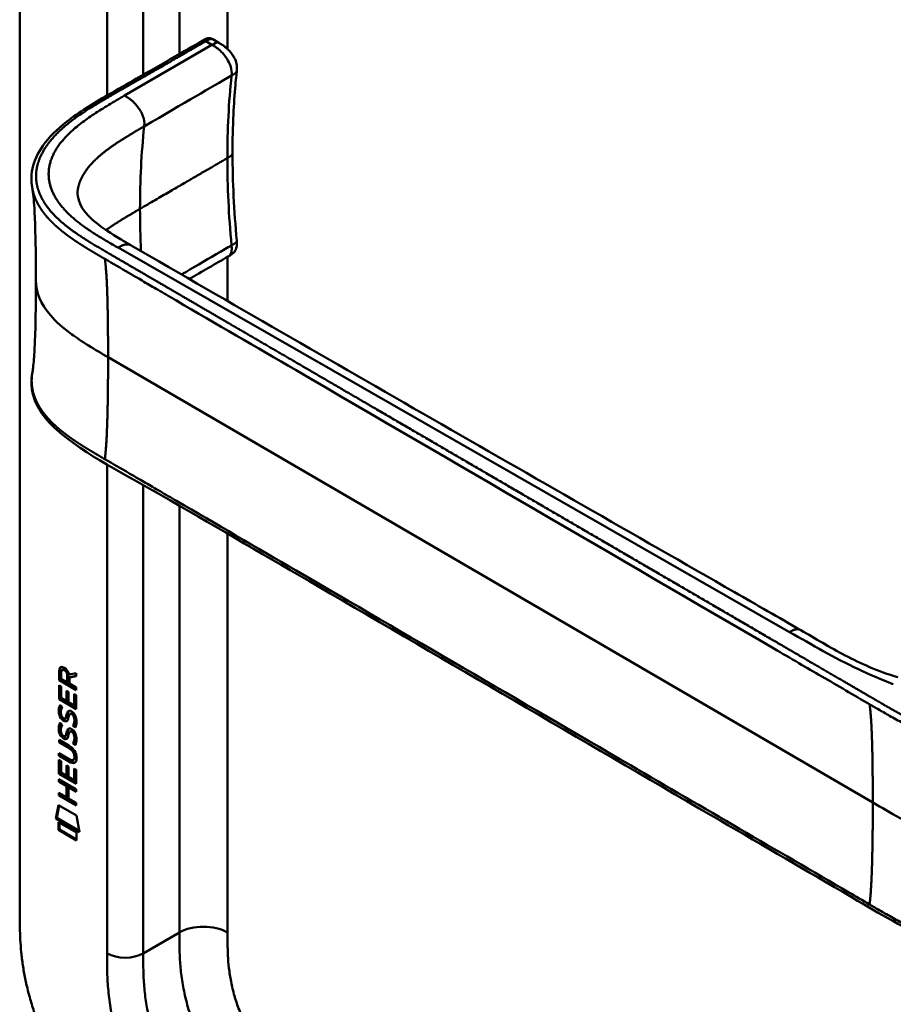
# Model space of a CAD drawing. Header units: millimetres. Extents: x 20 to 833, y 20 to 574.
# Tile 2 of 22: x 170 to 211, y 111 to 157. Entities that reach past the tile are written whole.
import ezdxf

# ---------------------------------------------------------------- set-up
doc = ezdxf.new("R2010")
doc.units = ezdxf.units.MM
doc.header["$LTSCALE"] = 2
doc.layers.add('Sichtbare Kanten(DIN)', color=7, linetype='Continuous', lineweight=50)
doc.layers.add('Sichtbare tangentiale Kanten(DIN)', color=7, linetype='Continuous', lineweight=50)

msp = doc.modelspace()

# ---------------------------------------------------------------- linework, layer by layer
at = {"layer": 'Sichtbare Kanten(DIN)'}
for p, q in [((170.244, 115.139), (170.244, 177.66)), ((179.31, 156.006), (179.592, 155.844)), ((179.592, 155.843), (179.592, 155.843)), ((180.436, 154.533), (180.436, 154.533)), ((180.235, 150.661), (180.235, 150.661)), ((180.02, 145.807), (180.02, 145.807)), ((177.032, 144.072), (177.032, 144.072)), ((172.135, 126.377), (172.092, 126.353)), ((172.092, 125.924), (172.092, 126.353)), ((172.134, 125.949), (172.135, 126.377)), ((172.191, 126.282), (172.191, 125.992)), ((172.278, 126.431), (172.236, 126.407)), ((172.563, 126.185), (172.901, 126.247)), ((172.901, 126.247), (172.901, 126.106)), ((172.134, 125.949), (172.092, 125.924)), ((172.9, 125.457), (172.092, 125.924)), ((172.9, 125.506), (172.134, 125.949)), ((172.191, 125.992), (172.479, 125.825)), ((172.479, 125.825), (172.479, 126.115)), ((172.521, 125.85), (172.479, 125.825)), ((172.521, 125.85), (172.521, 126.14)), ((172.901, 126.106), (172.578, 126.046)), ((172.62, 126.07), (172.578, 126.046)), ((172.578, 126.046), (172.578, 125.768)), ((172.578, 125.768), (172.9, 125.581)), ((172.901, 126.122), (172.62, 126.07)), ((172.091, 125.033), (172.092, 125.687)), ((172.092, 125.687), (172.19, 125.63)), ((172.134, 125.057), (172.134, 125.663)), ((172.19, 125.63), (172.19, 125.099)), ((172.443, 125.425), (172.542, 125.368)), ((172.443, 124.953), (172.443, 125.425)), ((172.485, 124.977), (172.486, 125.401)), ((172.542, 125.368), (172.541, 124.896)), ((172.801, 124.745), (172.802, 125.283)), ((172.802, 125.283), (172.9, 125.226)), ((172.9, 125.581), (172.9, 125.457)), ((172.134, 125.057), (172.091, 125.033)), ((172.9, 124.565), (172.091, 125.033)), ((172.9, 124.614), (172.134, 125.057)), ((172.19, 125.099), (172.443, 124.953)), ((172.485, 124.977), (172.443, 124.953)), ((172.541, 124.896), (172.801, 124.745)), ((172.844, 124.77), (172.844, 125.259)), ((172.9, 125.226), (172.9, 124.565)), ((172.14, 124.752), (172.236, 124.664)), ((172.654, 124.375), (172.612, 124.35)), ((172.685, 124.338), (172.682, 124.34)), ((172.728, 124.363), (172.685, 124.338)), ((172.728, 124.363), (172.724, 124.365)), ((172.844, 124.77), (172.801, 124.745)), ((172.139, 123.921), (172.235, 123.833)), ((172.195, 124.285), (172.197, 124.278)), ((172.42, 124.156), (172.377, 124.131)), ((172.422, 124.157), (172.38, 124.133)), ((172.389, 124.142), (172.392, 124.145)), ((172.431, 124.166), (172.434, 124.17)), ((172.195, 123.454), (172.197, 123.447)), ((172.653, 123.543), (172.611, 123.519)), ((172.685, 123.507), (172.681, 123.509)), ((172.727, 123.531), (172.685, 123.507)), ((172.727, 123.531), (172.724, 123.533)), ((172.782, 123.814), (172.74, 123.79)), ((172.09, 123.123), (172.555, 122.854)), ((172.09, 123), (172.09, 123.123)), ((172.132, 123.024), (172.09, 123)), ((172.562, 122.727), (172.09, 123)), ((172.132, 123.024), (172.132, 123.098)), ((172.604, 122.751), (172.132, 123.024)), ((172.419, 123.324), (172.377, 123.3)), ((172.422, 123.326), (172.379, 123.302)), ((172.388, 123.31), (172.391, 123.314)), ((172.431, 123.335), (172.434, 123.338)), ((172.781, 122.983), (172.739, 122.959)), ((172.089, 122.491), (172.562, 122.218)), ((172.089, 122.368), (172.089, 122.491)), ((172.132, 122.393), (172.089, 122.368)), ((172.555, 122.099), (172.089, 122.368)), ((172.089, 121.527), (172.089, 122.182)), ((172.089, 122.182), (172.188, 122.125)), ((172.131, 121.552), (172.132, 122.157)), ((172.132, 122.393), (172.132, 122.467)), ((172.597, 122.123), (172.132, 122.393)), ((172.188, 122.125), (172.187, 121.593)), ((172.799, 122.202), (172.756, 122.178)), ((172.811, 122.327), (172.811, 122.33)), ((172.853, 122.351), (172.853, 122.354)), ((172.187, 121.593), (172.44, 121.447)), ((172.44, 121.447), (172.441, 121.92)), ((172.441, 121.92), (172.539, 121.863)), ((172.483, 121.472), (172.483, 121.895)), ((172.539, 121.863), (172.539, 121.39)), ((172.799, 121.24), (172.799, 121.778)), ((172.799, 121.778), (172.898, 121.721)), ((172.841, 121.264), (172.842, 121.753)), ((172.898, 121.721), (172.897, 121.06)), ((172.088, 121.145), (172.088, 121.269)), ((172.088, 121.269), (172.897, 120.801)), ((172.131, 121.17), (172.088, 121.145)), ((172.44, 120.942), (172.088, 121.145)), ((172.131, 121.552), (172.089, 121.527)), ((172.897, 121.06), (172.089, 121.527)), ((172.897, 121.109), (172.131, 121.552)), ((172.131, 121.17), (172.131, 121.244)), ((172.482, 120.967), (172.131, 121.17)), ((172.483, 121.472), (172.44, 121.447)), ((172.539, 121.39), (172.799, 121.24)), ((172.841, 121.264), (172.799, 121.24)), ((172.439, 120.434), (172.44, 120.942)), ((172.482, 120.967), (172.44, 120.942)), ((172.482, 120.458), (172.482, 120.967)), ((172.541, 120.884), (172.54, 120.375)), ((172.583, 120.908), (172.541, 120.884)), ((172.897, 120.678), (172.541, 120.884)), ((172.897, 120.727), (172.583, 120.908)), ((172.897, 120.801), (172.897, 120.678)), ((172.088, 120.514), (172.088, 120.637)), ((172.088, 120.637), (172.439, 120.434)), ((172.13, 120.538), (172.088, 120.514)), ((172.896, 120.046), (172.088, 120.514)), ((172.13, 120.538), (172.13, 120.612)), ((172.896, 120.095), (172.13, 120.538)), ((172.482, 120.458), (172.439, 120.434)), ((172.54, 120.375), (172.896, 120.169)), ((171.937, 119.432), (172.067, 120.054)), ((171.98, 119.457), (172.101, 120.035)), ((172.067, 120.054), (172.918, 119.562)), ((172.896, 120.169), (172.896, 120.046)), ((171.98, 119.457), (171.937, 119.432)), ((173.045, 118.792), (171.937, 119.432)), ((173.036, 118.846), (171.98, 119.457)), ((172.067, 119.264), (172.915, 118.774)), ((172.067, 118.891), (172.067, 119.264)), ((172.918, 119.562), (173.045, 118.792)), ((172.11, 118.916), (172.067, 118.891)), ((172.915, 118.401), (172.067, 118.891)), ((172.11, 118.916), (172.11, 119.239)), ((172.915, 118.45), (172.11, 118.916)), ((172.915, 118.774), (172.915, 118.401))]:
    msp.add_line(p, q, dxfattribs=at)
for centre, major_axis, ratio, start_param, end_param in [((172.524, 125.837), (-0.285, 0.572), 0.301873, 5.854438, 6.827182), ((172.567, 125.861), (-0.285, 0.572), 0.301873, 5.854438, 6.301654), ((172.13, 126.038), (-0.033, -0.522), 0.855294, 1.909162, 2.739969), ((172.499, 123.895), (0.145, 0.462), 0.615043, 5.609575, 6.130963), ((172.541, 123.919), (0.145, 0.462), 0.615043, 5.609575, 6.130963), ((172.553, 125.094), (0.278, 0.917), 0.281235, 2.669751, 2.730711), ((172.406, 124.423), (0.059, 0.299), 0.72217, 2.211263, 2.671556), ((172.372, 124.159), (0.0248, 0.0325), 0.583914, 4.30859, 4.616668), ((172.415, 124.184), (0.0248, 0.0325), 0.583914, 4.30859, 4.616668), ((172.577, 124.33), (0.304, 0.982), 0.270347, 2.690551, 2.749692), ((172.408, 123.593), (0.062, 0.301), 0.723088, 2.219923, 2.677754), ((172.498, 123.064), (0.145, 0.462), 0.615351, 5.608827, 6.13052), ((172.541, 123.089), (0.145, 0.462), 0.615351, 5.608827, 6.13052), ((172.372, 123.328), (0.0248, 0.0325), 0.583914, 4.30859, 4.616668), ((172.414, 123.352), (0.0248, 0.0325), 0.583914, 4.30859, 4.616668), ((171.475, 121.951), (1.39, 0.562), 0.642557, 6.029314, 6.747778), ((171.476, 124.251), (1.354, -2.201), 0.216413, 5.902022, 6.620361), ((166.183, 132.632), (6.576, -10.453), 0.079405, 6.133619, 6.408552), ((171.518, 124.276), (1.354, -2.201), 0.216413, 5.902022, 6.233391), ((166.225, 132.656), (6.576, -10.453), 0.079405, 6.280171, 6.408552)]:
    msp.add_ellipse(centre, major_axis=major_axis, ratio=ratio, start_param=start_param, end_param=end_param, dxfattribs=at)
for points, knots in [([(175.728, 154.162), (176.32, 154.501), (176.911, 154.839), (177.945, 155.433), (178.386, 155.678), (178.871, 155.966), (178.914, 155.992), (178.997, 156.033), (179.038, 156.05), (179.096, 156.062), (179.11, 156.064), (179.137, 156.065), (179.149, 156.064), (179.173, 156.062), (179.184, 156.06), (179.214, 156.053), (179.233, 156.046), (179.262, 156.033), (179.272, 156.028), (179.29, 156.018), (179.298, 156.013), (179.306, 156.008)], [0, 0, 0, 0, 0.625, 0.625, 1.093751, 1.093751, 1.137709, 1.137709, 1.177508, 1.177508, 1.189463, 1.189463, 1.19958, 1.19958, 1.208245, 1.208245, 1.223058, 1.223058, 1.231758, 1.231758, 1.240094, 1.240094, 1.240094, 1.240094]), ([(179.592, 155.844), (179.659, 155.805), (179.733, 155.763), (179.904, 155.644), (180.001, 155.561), (180.136, 155.413), (180.181, 155.357), (180.257, 155.249), (180.289, 155.197), (180.368, 155.051), (180.407, 154.95), (180.444, 154.769), (180.448, 154.686), (180.441, 154.584), (180.438, 154.557), (180.436, 154.533)], [0, 0, 0, 0, 0.0728477, 0.0728477, 0.1735958, 0.1735958, 0.2277228, 0.2277228, 0.2733175, 0.2733175, 0.3525768, 0.3525768, 0.4180016, 0.4180016, 0.4421266, 0.4421266, 0.4421266, 0.4421266]), ([(180.436, 154.533), (180.434, 154.516), (180.432, 154.499), (180.425, 154.432), (180.42, 154.382), (180.4, 154.18), (180.385, 154.029), (180.332, 153.419), (180.301, 152.956), (180.25, 151.888), (180.235, 151.278), (180.235, 150.661)], [0, 0, 0, 0, 0.016447, 0.016447, 0.065767, 0.065767, 0.213729, 0.213729, 0.6577, 0.6577, 1.226062, 1.226062, 1.226062, 1.226062]), ([(170.839, 149.007), (170.839, 149.008), (170.839, 149.008), (170.839, 149.009), (170.839, 149.01), (170.839, 149.011), (170.839, 149.011), (170.838, 149.013), (170.838, 149.013), (170.838, 149.015), (170.838, 149.016), (170.837, 149.018), (170.837, 149.02), (170.836, 149.024), (170.836, 149.026), (170.835, 149.033), (170.834, 149.037), (170.832, 149.051), (170.83, 149.061), (170.824, 149.096), (170.821, 149.12), (170.808, 149.216), (170.802, 149.284), (170.789, 149.553), (170.806, 149.748), (170.923, 150.313), (171.094, 150.674), (171.616, 151.414), (172, 151.788), (173.014, 152.585), (173.688, 152.991), (174.823, 153.645), (175.276, 153.903), (175.728, 154.162)], [0, 0, 0, 0, 0.000811, 0.000811, 0.001164, 0.001164, 0.001725, 0.001725, 0.002287, 0.002287, 0.00301, 0.00301, 0.00411, 0.00411, 0.006037, 0.006037, 0.009935, 0.009935, 0.019181, 0.019181, 0.045528, 0.045528, 0.124539, 0.124539, 0.362119, 0.362119, 0.828618, 0.828618, 1.381321, 1.381321, 2.105986, 2.105986, 2.583323, 2.583323, 2.583323, 2.583323]), ([(171.004, 144.686), (171.004, 145.458), (170.998, 146.232), (170.967, 147.365), (170.953, 147.741), (170.92, 148.274), (170.907, 148.449), (170.875, 148.77), (170.855, 148.918), (170.839, 149.007)], [0, 0, 0, 0, 0.721462, 0.721462, 1.084282, 1.084282, 1.269036, 1.269036, 1.460353, 1.460353, 1.460353, 1.460353]), ([(172.968, 148.937), (172.968, 148.937), (172.968, 148.937), (172.968, 148.935), (172.967, 148.931), (172.966, 148.918), (172.965, 148.905), (172.961, 148.85), (172.96, 148.801), (172.971, 148.602), (173.011, 148.442), (173.211, 147.995), (173.457, 147.704), (174.136, 147.145), (174.546, 146.88), (175.143, 146.526), (175.309, 146.43), (175.476, 146.333)], [0.012074, 0.012074, 0.012074, 0.012074, 0.016639, 0.016639, 0.029748, 0.029748, 0.061163, 0.061163, 0.154085, 0.154085, 0.433461, 0.433461, 0.961128, 0.961128, 1.437945, 1.437945, 1.615568, 1.615568, 1.615568, 1.615568]), ([(180.436, 146.558), (180.442, 146.5), (180.447, 146.438), (180.442, 146.296), (180.425, 146.216), (180.376, 146.111), (180.358, 146.08), (180.319, 146.029), (180.3, 146.007), (180.261, 145.968), (180.241, 145.951), (180.203, 145.921), (180.184, 145.908), (180.15, 145.884), (180.133, 145.874), (180.09, 145.847), (180.062, 145.831), (180.032, 145.814), (180.026, 145.81), (180.02, 145.807)], [0.000002, 0.000002, 0.000002, 0.000002, 0.051039, 0.051039, 0.1177778, 0.1177778, 0.1468662, 0.1468662, 0.1694901, 0.1694901, 0.1892221, 0.1892221, 0.206227, 0.206227, 0.2207159, 0.2207159, 0.2459538, 0.2459538, 0.2531036, 0.2531036, 0.2531036, 0.2531036]), ([(175.476, 146.333), (184.868, 140.9), (194.328, 135.478), (204.835, 129.461), (205.874, 128.866), (206.914, 128.271)], [0, 0, 0, 0, 10.000141, 10.000141, 11.098049, 11.098049, 11.098049, 11.098049]), ([(170.84, 140.365), (170.85, 140.421), (170.862, 140.503), (170.887, 140.711), (170.9, 140.846), (170.933, 141.269), (170.949, 141.579), (170.996, 142.796), (171.004, 143.745), (171.004, 144.686)], [0, 0, 0, 0, 0.122295, 0.122295, 0.275228, 0.275228, 0.580876, 0.580876, 1.461016, 1.461016, 1.461016, 1.461016]), ([(212.733, 113.856), (211.342, 114.495), (210.132, 115.254), (206.83, 117.177), (204.776, 118.373), (196.564, 123.155), (190.405, 126.742), (181.936, 131.674), (179.626, 133.018), (175.584, 135.373), (173.672, 136.297), (171.888, 137.74), (171.584, 138.039), (171.172, 138.596), (171.033, 138.847), (170.863, 139.315), (170.816, 139.531), (170.794, 139.853), (170.794, 139.955), (170.806, 140.138), (170.815, 140.215), (170.831, 140.315), (170.832, 140.324), (170.835, 140.337), (170.835, 140.342), (170.837, 140.349), (170.837, 140.352), (170.838, 140.356), (170.838, 140.358), (170.839, 140.36), (170.839, 140.36), (170.839, 140.361), (170.839, 140.362), (170.839, 140.363), (170.839, 140.363), (170.839, 140.364), (170.839, 140.364), (170.839, 140.365)], [0, 0, 0, 0, 1.330879, 1.330879, 3.517902, 3.517902, 10.078968, 10.078968, 12.539368, 12.539368, 14.385097, 14.385097, 14.827131, 14.827131, 15.157869, 15.157869, 15.425993, 15.425993, 15.548214, 15.548214, 15.639932, 15.639932, 15.648432, 15.648432, 15.652584, 15.652584, 15.654666, 15.654666, 15.655832, 15.655832, 15.656235, 15.656235, 15.656577, 15.656577, 15.657146, 15.657146, 15.657775, 15.657775, 15.657775, 15.657775]), ([(206.914, 128.271), (207.61, 127.872), (208.271, 127.462), (209.361, 126.895), (209.74, 126.711), (210.555, 126.363), (210.996, 126.196), (211.472, 126.065)], [0, 0, 0, 0, 0.735929, 0.735929, 1.106843, 1.106843, 1.487767, 1.487767, 1.487767, 1.487767]), ([(172.811, 122.33), (172.811, 122.345), (172.81, 122.361), (172.806, 122.408), (172.799, 122.44), (172.778, 122.501), (172.765, 122.529), (172.731, 122.583), (172.711, 122.608), (172.65, 122.67), (172.605, 122.702), (172.562, 122.727)], [0, 0, 0, 0, 0.0140042, 0.0140042, 0.0408947, 0.0408947, 0.0643904, 0.0643904, 0.0888755, 0.0888755, 0.1341356, 0.1341356, 0.1341356, 0.1341356]), ([(172.853, 122.354), (172.853, 122.369), (172.853, 122.385), (172.848, 122.432), (172.842, 122.464), (172.821, 122.526), (172.808, 122.553), (172.774, 122.607), (172.754, 122.632), (172.692, 122.695), (172.647, 122.727), (172.604, 122.751)], [0, 0, 0, 0, 0.0140042, 0.0140042, 0.0408947, 0.0408947, 0.0643904, 0.0643904, 0.0888755, 0.0888755, 0.1341356, 0.1341356, 0.1341356, 0.1341356]), ([(170.244, 115.139), (170.244, 114.958), (170.244, 114.593), (170.253, 114.126), (170.275, 113.648), (170.304, 113.256), (170.36, 112.754), (170.42, 112.342), (170.519, 111.817), (170.617, 111.389), (170.764, 110.845), (170.902, 110.404), (171.099, 109.849), (171.277, 109.403), (171.524, 108.846), (171.74, 108.402), (172.032, 107.854), (172.282, 107.421), (172.614, 106.891), (172.894, 106.477), (173.26, 105.975), (173.563, 105.588), (173.955, 105.124), (174.277, 104.769), (174.687, 104.349), (175.021, 104.032), (175.442, 103.66), (175.782, 103.382), (176.207, 103.057), (176.548, 102.815), (176.971, 102.533), (177.392, 102.269), (177.726, 102.072), (177.891, 101.976)], [0.0232584, 0.0232584, 0.0232584, 0.0232584, 0.0639556, 0.1046527, 0.1250013, 0.1656984, 0.186047, 0.2267442, 0.2470927, 0.2877899, 0.3081384, 0.3488356, 0.3691842, 0.4098813, 0.4302299, 0.470927, 0.4912756, 0.5319728, 0.5523213, 0.5930185, 0.613367, 0.6540642, 0.6744128, 0.7151099, 0.7354585, 0.7761556, 0.7965042, 0.8372014, 0.8575499, 0.8982471, 0.9185956, 0.9592928, 0.9999899, 0.9999899, 0.9999899, 0.9999899])]:
    msp.add_open_spline(points, degree=3, knots=knots, dxfattribs=at)
for points in [[(179.309, 156.007), (179.309, 156.007), (179.31, 156.007), (179.31, 156.006)], [(180.235, 150.661), (180.235, 149.33), (180.308, 147.949), (180.436, 146.558)], [(180.02, 145.807), (179.414, 145.456), (178.81, 145.106), (178.206, 144.755)], [(172.092, 126.353), (172.096, 126.495), (172.162, 126.608), (172.335, 126.507)], [(172.135, 126.377), (172.137, 126.446), (172.153, 126.507), (172.189, 126.542)], [(172.479, 126.115), (172.479, 126.204), (172.454, 126.325), (172.337, 126.393)], [(172.521, 126.14), (172.521, 126.229), (172.497, 126.349), (172.379, 126.417)], [(172.105, 124.289), (172.079, 124.383), (172.071, 124.464), (172.083, 124.564)], [(172.083, 124.564), (172.088, 124.607), (172.1, 124.667), (172.12, 124.712)], [(172.147, 124.314), (172.122, 124.407), (172.113, 124.488), (172.125, 124.589)], [(172.12, 124.712), (172.125, 124.725), (172.14, 124.752), (172.14, 124.752)], [(172.125, 124.589), (172.13, 124.63), (172.141, 124.689), (172.16, 124.733)], [(172.192, 124.538), (172.174, 124.466), (172.172, 124.393), (172.188, 124.313)], [(172.236, 124.664), (172.236, 124.664), (172.202, 124.577), (172.192, 124.538)], [(172.443, 124.285), (172.467, 124.391), (172.496, 124.444), (172.535, 124.475)], [(172.485, 124.31), (172.507, 124.406), (172.533, 124.458), (172.567, 124.49)], [(172.535, 124.475), (172.562, 124.496), (172.599, 124.499), (172.649, 124.477)], [(172.605, 124.346), (172.585, 124.328), (172.568, 124.293), (172.553, 124.237)], [(172.682, 124.34), (172.648, 124.36), (172.626, 124.362), (172.605, 124.346)], [(172.649, 124.477), (172.731, 124.443), (172.811, 124.364), (172.865, 124.229)], [(172.724, 124.365), (172.693, 124.382), (172.673, 124.386), (172.654, 124.375)], [(172.082, 123.733), (172.087, 123.775), (172.099, 123.836), (172.119, 123.881)], [(172.263, 124.048), (172.2, 124.095), (172.135, 124.18), (172.105, 124.289)], [(172.119, 123.881), (172.125, 123.894), (172.139, 123.921), (172.139, 123.921)], [(172.125, 123.757), (172.13, 123.799), (172.141, 123.857), (172.16, 123.902)], [(172.305, 124.072), (172.242, 124.119), (172.177, 124.204), (172.147, 124.314)], [(172.255, 124.175), (172.297, 124.132), (172.35, 124.113), (172.38, 124.133)], [(172.307, 124.018), (172.278, 124.035), (172.272, 124.041), (172.263, 124.048)], [(172.349, 124.043), (172.321, 124.06), (172.315, 124.065), (172.305, 124.072)], [(172.484, 124.035), (172.452, 123.985), (172.397, 123.965), (172.307, 124.018)], [(172.468, 124.014), (172.437, 124.006), (172.398, 124.014), (172.349, 124.043)], [(172.392, 124.145), (172.411, 124.17), (172.427, 124.214), (172.443, 124.285)], [(172.42, 124.156), (172.421, 124.156), (172.421, 124.157), (172.422, 124.157)], [(172.434, 124.17), (172.454, 124.194), (172.47, 124.238), (172.485, 124.31)], [(172.539, 124.18), (172.523, 124.111), (172.506, 124.067), (172.484, 124.035)], [(172.553, 124.237), (172.55, 124.229), (172.539, 124.181), (172.539, 124.18)], [(172.74, 123.79), (172.74, 123.79), (172.783, 123.848), (172.8, 123.931)], [(172.782, 123.814), (172.782, 123.814), (172.826, 123.872), (172.842, 123.955)], [(172.8, 123.931), (172.82, 124.028), (172.819, 124.119), (172.789, 124.2)], [(172.842, 123.955), (172.862, 124.053), (172.862, 124.143), (172.832, 124.225)], [(172.907, 123.899), (172.899, 123.796), (172.854, 123.714), (172.844, 123.701)], [(172.865, 124.229), (172.897, 124.152), (172.912, 124.072), (172.912, 123.983)], [(172.912, 123.983), (172.912, 123.956), (172.91, 123.929), (172.907, 123.899)], [(172.104, 123.458), (172.079, 123.551), (172.07, 123.632), (172.082, 123.733)], [(172.262, 123.216), (172.199, 123.263), (172.134, 123.348), (172.104, 123.458)], [(172.147, 123.483), (172.121, 123.576), (172.113, 123.657), (172.125, 123.757)], [(172.305, 123.241), (172.242, 123.288), (172.177, 123.373), (172.147, 123.483)], [(172.191, 123.706), (172.173, 123.634), (172.171, 123.562), (172.188, 123.482)], [(172.235, 123.833), (172.235, 123.833), (172.201, 123.746), (172.191, 123.706)], [(172.391, 123.314), (172.411, 123.338), (172.427, 123.383), (172.442, 123.454)], [(172.434, 123.338), (172.453, 123.363), (172.469, 123.407), (172.485, 123.478)], [(172.442, 123.454), (172.466, 123.56), (172.495, 123.612), (172.535, 123.644)], [(172.485, 123.478), (172.506, 123.574), (172.532, 123.626), (172.566, 123.659)], [(172.535, 123.644), (172.561, 123.665), (172.598, 123.667), (172.649, 123.646)], [(172.605, 123.514), (172.585, 123.497), (172.568, 123.462), (172.552, 123.406)], [(172.681, 123.509), (172.647, 123.529), (172.626, 123.53), (172.605, 123.514)], [(172.649, 123.646), (172.73, 123.611), (172.81, 123.532), (172.865, 123.397)], [(172.724, 123.533), (172.693, 123.551), (172.673, 123.554), (172.653, 123.543)], [(172.844, 123.701), (172.838, 123.706), (172.74, 123.79), (172.74, 123.79)], [(172.866, 123.743), (172.836, 123.768), (172.782, 123.814), (172.782, 123.814)], [(172.255, 123.344), (172.296, 123.3), (172.35, 123.281), (172.379, 123.302)], [(172.306, 123.187), (172.278, 123.204), (172.272, 123.209), (172.262, 123.216)], [(172.349, 123.211), (172.32, 123.228), (172.314, 123.234), (172.305, 123.241)], [(172.484, 123.203), (172.451, 123.154), (172.396, 123.134), (172.306, 123.187)], [(172.467, 123.183), (172.437, 123.175), (172.398, 123.182), (172.349, 123.211)], [(172.419, 123.324), (172.42, 123.325), (172.421, 123.325), (172.422, 123.326)], [(172.538, 123.349), (172.523, 123.28), (172.505, 123.236), (172.484, 123.203)], [(172.552, 123.406), (172.55, 123.397), (172.539, 123.35), (172.538, 123.349)], [(172.739, 122.959), (172.739, 122.959), (172.783, 123.016), (172.799, 123.1)], [(172.843, 122.87), (172.838, 122.875), (172.739, 122.959), (172.739, 122.959)], [(172.781, 122.983), (172.781, 122.983), (172.825, 123.041), (172.842, 123.124)], [(172.866, 122.911), (172.836, 122.937), (172.781, 122.983), (172.781, 122.983)], [(172.799, 123.1), (172.819, 123.197), (172.819, 123.287), (172.789, 123.369)], [(172.842, 123.124), (172.861, 123.222), (172.861, 123.312), (172.831, 123.394)], [(172.907, 123.068), (172.898, 122.965), (172.854, 122.883), (172.843, 122.87)], [(172.865, 123.397), (172.896, 123.32), (172.911, 123.24), (172.911, 123.152)], [(172.911, 123.152), (172.911, 123.124), (172.909, 123.098), (172.907, 123.068)]]:
    msp.add_open_spline(points, degree=3, dxfattribs=at)
msp.add_rational_spline([(170.84, 140.365), (170.84, 140.365), (170.84, 140.365), (170.839, 140.365)], [0.999508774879, 0.999508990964, 0.999509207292, 0.999509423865], degree=3, dxfattribs=at)
at = {"layer": 'Sichtbare tangentiale Kanten(DIN)'}
for p, q in [((177.739, 175.946), (177.739, 155.314)), ((180.002, 175.946), (180.002, 155.553)), ((174.345, 153.37), (174.345, 174.966)), ((176.042, 174.966), (176.042, 154.342)), ((178.978, 155.915), (179.269, 155.747)), ((179.269, 155.747), (175.167, 153.364)), ((177.739, 155.202), (177.739, 155.202)), ((180.189, 154.303), (180.189, 154.301)), ((176.042, 152.372), (176.042, 152.372)), ((180.002, 150.436), (180.002, 150.435)), ((174.345, 147.09), (174.345, 147.09)), ((173.567, 146.467), (173.567, 146.467)), ((174.858, 146.228), (174.86, 146.227)), ((174.86, 146.227), (206.388, 128.183)), ((180.189, 146.33), (180.189, 146.332)), ((180.002, 145.796), (180.002, 143.719)), ((176.668, 144.285), (176.668, 144.285)), ((180.002, 142.712), (180.002, 142.712)), ((180.002, 142.343), (180.002, 142.343)), ((210.293, 120.18), (174.393, 141.085)), ((174.345, 137.776), (174.345, 137.776)), ((174.345, 136.238), (174.345, 136.238)), ((174.345, 113.098), (174.345, 136.04)), ((176.042, 135.25), (176.042, 135.25)), ((176.042, 135.083), (176.042, 113.098)), ((177.739, 134.261), (177.739, 134.261)), ((177.739, 134.117), (177.739, 114.078)), ((180.002, 132.8), (180.002, 114.078)), ((172.379, 126.417), (172.337, 126.393)), ((172.521, 126.14), (172.479, 126.115)), ((172.125, 124.589), (172.083, 124.564)), ((172.159, 124.735), (172.12, 124.712)), ((172.555, 124.487), (172.535, 124.475)), ((172.724, 124.365), (172.682, 124.34)), ((172.147, 124.314), (172.105, 124.289)), ((172.158, 123.903), (172.119, 123.881)), ((172.305, 124.072), (172.263, 124.048)), ((172.349, 124.043), (172.307, 124.018)), ((172.431, 124.166), (172.389, 124.142)), ((172.434, 124.17), (172.392, 124.145)), ((172.485, 124.31), (172.443, 124.285)), ((172.832, 124.225), (172.789, 124.2)), ((172.842, 123.955), (172.8, 123.931)), ((172.125, 123.757), (172.082, 123.733)), ((172.147, 123.483), (172.104, 123.458)), ((172.485, 123.478), (172.442, 123.454)), ((172.554, 123.655), (172.535, 123.644)), ((172.724, 123.533), (172.681, 123.509)), ((172.305, 123.241), (172.262, 123.216)), ((172.349, 123.211), (172.306, 123.187)), ((172.431, 123.335), (172.388, 123.31)), ((172.434, 123.338), (172.391, 123.314)), ((172.831, 123.394), (172.789, 123.369)), ((172.842, 123.124), (172.799, 123.1)), ((172.604, 122.751), (172.562, 122.727)), ((172.597, 122.123), (172.555, 122.099)), ((172.853, 122.354), (172.811, 122.33)), ((172.853, 122.351), (172.811, 122.327)), ((176.042, 113.098), (177.739, 114.078))]:
    msp.add_line(p, q, dxfattribs=at)
for major_axis, start_param, end_param in [((-21.528, 37.287), 0.671758, 0.785395), ((21.528, -37.287), 3.926988, 3.982598)]:
    msp.add_ellipse((206.336, 130.469), major_axis=major_axis, ratio=0.57735, start_param=start_param, end_param=end_param, dxfattribs=at)
for points, degree, knots in [([(175.856, 154.122), (175.936, 154.168), (176.016, 154.214), (176.18, 154.308), (176.264, 154.356), (176.433, 154.453), (176.519, 154.502), (176.694, 154.602), (176.782, 154.653), (176.963, 154.756), (177.054, 154.809), (177.239, 154.915), (177.331, 154.968), (177.517, 155.074), (177.609, 155.127), (177.744, 155.205), (177.789, 155.23), (177.878, 155.282), (177.922, 155.307), (178.054, 155.382), (178.139, 155.431), (178.307, 155.528), (178.391, 155.576), (178.555, 155.671), (178.637, 155.718), (178.803, 155.814), (178.886, 155.862), (178.973, 155.912), (178.976, 155.913), (178.978, 155.915)], 3, [0, 0, 0, 0, 0.088774, 0.088774, 0.1812, 0.1812, 0.273625, 0.273625, 0.366051, 0.366051, 0.458477, 0.458477, 0.550903, 0.550903, 0.643329, 0.643329, 0.689541, 0.689541, 0.735754, 0.735754, 0.82818, 0.82818, 0.920606, 0.920606, 1.013032, 1.013032, 1.105458, 1.105458, 1.107976, 1.107976, 1.107976, 1.107976]), ([(178.978, 155.915), (179.03, 155.944), (179.084, 155.976), (179.2, 156.022), (179.26, 156.033), (179.307, 156.008), (179.308, 156.008), (179.309, 156.007)], 3, [0, 0, 0, 0, 0.0562096, 0.0562096, 0.1149373, 0.1149373, 0.1159815, 0.1159815, 0.1159815, 0.1159815]), ([(180.189, 154.303), (180.201, 154.432), (180.203, 154.579), (180.139, 154.76), (180.061, 154.981), (179.895, 155.238), (179.706, 155.426), (179.562, 155.569), (179.41, 155.665), (179.269, 155.747)], 3, [0, 0, 0, 0, 0.318536, 0.318536, 0.318536, 0.70559, 0.70559, 0.70559, 1, 1, 1, 1]), ([(212.865, 123.693), (212.865, 123.693), (212.861, 123.695), (212.789, 123.728), (212.649, 123.793), (212.441, 123.893), (212.172, 124.026), (211.849, 124.194), (211.534, 124.363), (211.221, 124.538), (210.909, 124.715), (210.212, 125.119), (209.128, 125.751), (207.658, 126.607), (205.801, 127.688), (203.557, 128.995), (201.313, 130.302), (199.069, 131.608), (196.826, 132.915), (194.582, 134.221), (192.338, 135.528), (190.095, 136.835), (187.851, 138.141), (185.83, 139.318), (184.036, 140.363), (182.466, 141.277), (181.121, 142.06), (179.999, 142.714), (178.876, 143.367), (177.753, 144.021), (176.631, 144.675), (175.664, 145.237), (174.856, 145.709), (174.2, 146.089), (173.706, 146.381), (173.373, 146.585), (173.049, 146.794), (172.739, 147.008), (172.444, 147.229), (172.113, 147.504), (171.767, 147.838), (171.435, 148.241), (171.162, 148.716), (171.003, 149.257), (170.989, 149.807), (171.15, 150.472), (171.592, 151.232), (172.287, 151.92), (173.099, 152.51), (173.919, 153.013), (174.567, 153.385), (174.999, 153.632), (175.343, 153.829), (175.549, 153.946), (175.702, 154.034), (175.804, 154.093), (175.856, 154.122)], 5, [0, 0, 0, 0, 0, 0, 0.000053, 0.006056, 0.116047, 0.226038, 0.33603, 0.446021, 0.556012, 0.666003, 0.775995, 0.885986, 1.682703, 2.479419, 3.276135, 4.072852, 4.869568, 5.666285, 6.463001, 7.259718, 8.056434, 8.853151, 9.649867, 10.446583, 10.844942, 11.2433, 11.641658, 12.040016, 12.438375, 12.836733, 13.235091, 13.633449, 13.75616, 13.87887, 14.001581, 14.124292, 14.247002, 14.369713, 14.492424, 14.615134, 14.860555, 15.105977, 15.351398, 15.596819, 15.84224, 16.087662, 16.578504, 17.069347, 17.314768, 17.560189, 17.652615, 17.745041, 17.837467, 17.933544, 17.933544, 17.933544, 17.933544, 17.933544, 17.933544]), ([(180.189, 154.301), (180.188, 154.299), (180.188, 154.299), (180.188, 154.298), (180.058, 153.052), (179.992, 151.76), (179.992, 150.43)], 3, [-3.015859, -3.015859, -3.015859, -3.015859, -3.014661, -3.014661, -3.014661, -1.789448, -1.789448, -1.789448, -1.789448]), ([(180.189, 146.332), (180.188, 146.335), (180.188, 146.335), (180.188, 146.336), (180.058, 147.733), (179.992, 149.1), (179.992, 150.43)], 3, [-3.015859, -3.015859, -3.015859, -3.015859, -3.014661, -3.014661, -3.014661, -1.789448, -1.789448, -1.789448, -1.789448]), ([(177.84, 144.967), (177.972, 145.044), (178.104, 145.12), (178.235, 145.197), (178.795, 145.523), (179.335, 145.836), (179.882, 146.153), (179.984, 146.212), (180.085, 146.271), (180.189, 146.33)], 3, [0.4215993, 0.4215993, 0.4215993, 0.4215993, 0.5169559, 0.5169559, 0.5169559, 0.9246127, 0.9246127, 0.9246127, 1, 1, 1, 1]), ([(180.189, 146.33), (180.193, 146.284), (180.2, 146.2), (180.202, 146.078), (180.174, 145.962), (180.11, 145.872), (180.056, 145.828), (180.024, 145.809), (180.02, 145.807)], 5, [0, 0, 0, 0, 0, 0, 0.1666667, 0.3055556, 0.4444444, 0.4627074, 0.4627074, 0.4627074, 0.4627074, 0.4627074, 0.4627074]), ([(174.241, 145.697), (174.615, 145.48), (174.989, 145.262), (175.363, 145.044), (175.519, 144.953), (175.674, 144.863), (175.83, 144.772), (176.048, 144.645), (176.266, 144.518), (176.484, 144.391), (176.6, 144.324), (176.716, 144.256), (176.832, 144.189), (177.09, 144.038), (177.348, 143.888), (177.606, 143.738), (179.476, 142.649), (181.346, 141.56), (183.216, 140.471)], 3, [0, 0, 0, 0, 0.398412, 0.398412, 0.398412, 0.558361, 0.558361, 0.558361, 0.796365, 0.796365, 0.796365, 0.913785, 0.913785, 0.913785, 1.19486, 1.19486, 1.19486, 3.18679, 3.18679, 3.18679, 3.18679]), ([(174.393, 141.085), (174.091, 141.261), (173.789, 141.436), (173.478, 141.629), (173.166, 141.822), (172.904, 141.998), (172.688, 142.156), (172.257, 142.471), (171.948, 142.751), (171.699, 143.039), (171.234, 143.576), (171.002, 144.129), (171.001, 144.685)], 3, [0, 0, 0, 0, 0.240648, 0.240648, 0.240648, 0.481295, 0.481295, 0.481295, 0.96259, 0.96259, 0.96259, 1.859268, 1.859268, 1.859268, 1.859268]), ([(183.216, 140.471), (190.696, 136.116), (198.175, 131.76), (205.654, 127.405), (206.042, 127.179), (206.43, 126.953), (206.819, 126.727), (207.178, 126.517), (207.538, 126.308), (207.898, 126.098), (208.646, 125.663), (209.394, 125.227), (210.142, 124.792)], 3, [3.18679, 3.18679, 3.18679, 3.18679, 11.154099, 11.154099, 11.154099, 11.571149, 11.571149, 11.571149, 11.950756, 11.950756, 11.950756, 12.747463, 12.747463, 12.747463, 12.747463]), ([(174.241, 136.298), (174.615, 136.08), (174.989, 135.863), (175.363, 135.645), (175.518, 135.555), (175.673, 135.465), (175.828, 135.375), (176.046, 135.247), (176.265, 135.12), (176.484, 134.992), (176.6, 134.925), (176.716, 134.857), (176.831, 134.79), (177.09, 134.64), (177.348, 134.489), (177.606, 134.339), (179.476, 133.25), (181.346, 132.161), (183.216, 131.072)], 3, [0, 0, 0, 0, 0.398413, 0.398413, 0.398413, 0.557467, 0.557467, 0.557467, 0.796366, 0.796366, 0.796366, 0.913432, 0.913432, 0.913432, 1.194862, 1.194862, 1.194862, 3.186788, 3.186788, 3.186788, 3.186788]), ([(183.216, 131.072), (188.449, 128.025), (193.685, 124.975), (198.916, 121.929), (202.334, 119.939), (205.752, 117.95), (209.169, 115.959), (209.493, 115.77), (209.817, 115.581), (210.142, 115.393)], 3, [3.186788, 3.186788, 3.186788, 3.186788, 8.760538, 8.760538, 8.760538, 12.401919, 12.401919, 12.401919, 12.747459, 12.747459, 12.747459, 12.747459]), ([(206.388, 128.183), (207.436, 127.584), (208.48, 126.979), (209.616, 126.435), (210.138, 126.185), (210.681, 125.948), (211.256, 125.739)], 3, [0, 0, 0, 0, 0.684839, 0.684839, 0.684839, 1, 1, 1, 1]), ([(210.142, 124.792), (210.189, 124.764), (210.237, 124.736), (210.285, 124.708), (210.341, 124.676), (210.396, 124.644), (210.457, 124.608), (210.57, 124.543), (210.669, 124.486), (210.765, 124.431), (210.774, 124.426), (210.784, 124.42), (210.795, 124.414), (210.894, 124.357), (210.987, 124.304), (211.082, 124.251), (211.187, 124.192), (211.291, 124.134), (211.397, 124.076), (211.502, 124.019), (211.608, 123.962), (211.713, 123.906), (211.754, 123.885), (211.796, 123.863), (211.837, 123.841), (211.905, 123.806), (211.971, 123.771), (212.039, 123.737), (212.151, 123.68), (212.263, 123.625), (212.377, 123.57), (212.488, 123.516), (212.602, 123.462), (212.712, 123.411), (212.715, 123.41), (212.716, 123.409), (212.718, 123.409)], 3, [0, 0, 0, 0, 0.0507807, 0.0507807, 0.0507807, 0.1102021, 0.1102021, 0.1102021, 0.2202767, 0.2202767, 0.2202767, 0.2309529, 0.2309529, 0.2309529, 0.3302295, 0.3302295, 0.3302295, 0.4395805, 0.4395805, 0.4395805, 0.5485418, 0.5485418, 0.5485418, 0.5906345, 0.5906345, 0.5906345, 0.6580998, 0.6580998, 0.6580998, 0.7689055, 0.7689055, 0.7689055, 0.8770848, 0.8770848, 0.8770848, 0.8799746, 0.8799746, 0.8799746, 0.8799746]), ([(212.869, 118.797), (212.442, 118.992), (212.026, 119.204), (211.572, 119.451), (211.119, 119.698), (210.706, 119.939), (210.293, 120.18)], 3, [0, 0, 0, 0, 0.4403832, 0.4403832, 0.4403832, 0.8807664, 0.8807664, 0.8807664, 0.8807664]), ([(210.142, 115.393), (210.188, 115.366), (210.235, 115.338), (210.281, 115.311), (210.338, 115.278), (210.395, 115.245), (210.457, 115.209), (210.57, 115.144), (210.668, 115.087), (210.764, 115.032), (210.772, 115.028), (210.781, 115.023), (210.79, 115.017), (210.891, 114.96), (210.985, 114.906), (211.082, 114.852), (211.186, 114.793), (211.29, 114.735), (211.395, 114.678), (211.501, 114.62), (211.606, 114.564), (211.711, 114.508), (211.742, 114.492), (211.774, 114.475), (211.806, 114.458), (211.883, 114.418), (211.96, 114.378), (212.038, 114.338), (212.149, 114.282), (212.261, 114.227), (212.374, 114.172), (212.487, 114.117), (212.601, 114.063), (212.715, 114.011)], 3, [0, 0, 0, 0, 0.0493687, 0.0493687, 0.0493687, 0.1101418, 0.1101418, 0.1101418, 0.2201433, 0.2201433, 0.2201433, 0.2290985, 0.2290985, 0.2290985, 0.3299892, 0.3299892, 0.3299892, 0.4391613, 0.4391613, 0.4391613, 0.5480388, 0.5480388, 0.5480388, 0.5800984, 0.5800984, 0.5800984, 0.6576871, 0.6576871, 0.6576871, 0.7681813, 0.7681813, 0.7681813, 0.8792555, 0.8792555, 0.8792555, 0.8792555]), ([(177.739, 114.078), (177.739, 113.882), (177.739, 113.679), (177.746, 113.248), (177.753, 113.019), (177.782, 112.541), (177.805, 112.29), (177.873, 111.768), (177.92, 111.496), (178.042, 110.934), (178.119, 110.643), (178.304, 110.054), (178.412, 109.755), (178.658, 109.161), (178.796, 108.866), (179.096, 108.286), (179.258, 108.002), (179.602, 107.453), (179.784, 107.188), (180.162, 106.681), (180.358, 106.438), (180.762, 105.978), (180.969, 105.76), (181.386, 105.354), (181.596, 105.165), (182.011, 104.818), (182.216, 104.659), (182.62, 104.367), (182.818, 104.233), (183.205, 103.983), (183.394, 103.868), (183.76, 103.65), (183.938, 103.547), (184.114, 103.446)], 3, [0, 0, 0, 0, 0.183196, 0.183196, 0.378667, 0.378667, 0.587199, 0.587199, 0.80915, 0.80915, 1.04412, 1.04412, 1.290573, 1.290573, 1.545572, 1.545572, 1.804848, 1.804848, 2.063363, 2.063363, 2.316224, 2.316224, 2.559518, 2.559518, 2.790736, 2.790736, 3.008715, 3.008715, 3.213319, 3.213319, 3.405062, 3.405062, 3.584828, 3.584828, 3.584828, 3.584828]), ([(180.002, 114.078), (180.002, 114.001), (180.002, 113.924), (180.002, 113.847), (180.002, 113.8), (180.002, 113.753), (180.003, 113.706), (180.003, 113.682), (180.003, 113.659), (180.003, 113.635), (180.003, 113.588), (180.004, 113.541), (180.005, 113.493), (180.005, 113.468), (180.006, 113.443), (180.006, 113.418), (180.007, 113.393), (180.007, 113.368), (180.008, 113.342), (180.009, 113.292), (180.01, 113.241), (180.012, 113.189), (180.016, 113.086), (180.02, 112.987), (180.027, 112.884), (180.027, 112.882), (180.027, 112.879), (180.027, 112.877), (180.04, 112.668), (180.059, 112.465), (180.086, 112.256), (180.086, 112.253), (180.087, 112.25), (180.087, 112.247), (180.115, 112.037), (180.151, 111.824), (180.198, 111.608), (180.199, 111.607), (180.199, 111.605), (180.199, 111.604), (180.247, 111.384), (180.306, 111.159), (180.376, 110.936), (180.447, 110.711), (180.53, 110.482), (180.623, 110.257), (180.716, 110.031), (180.822, 109.804), (180.936, 109.583), (181.051, 109.361), (181.177, 109.142), (181.309, 108.93), (181.442, 108.718), (181.583, 108.512), (181.73, 108.315), (181.877, 108.117), (182.031, 107.927), (182.189, 107.747), (182.347, 107.566), (182.512, 107.394), (182.678, 107.232), (182.679, 107.231), (182.68, 107.23), (182.681, 107.229), (182.844, 107.07), (183.013, 106.918), (183.183, 106.777), (183.184, 106.775), (183.186, 106.774), (183.187, 106.773), (183.354, 106.634), (183.521, 106.504), (183.691, 106.381), (183.694, 106.379), (183.696, 106.377), (183.699, 106.375), (183.867, 106.253), (184.033, 106.14), (184.208, 106.028), (184.21, 106.026), (184.212, 106.025), (184.214, 106.024), (184.3, 105.968), (184.384, 105.916), (184.469, 105.864), (184.556, 105.81), (184.644, 105.757), (184.731, 105.705), (184.903, 105.603), (185.074, 105.504), (185.245, 105.405)], 3, [0, 0, 0, 0, 0.070602, 0.070602, 0.070602, 0.113735, 0.113735, 0.113735, 0.135301, 0.135301, 0.135301, 0.178433, 0.178433, 0.178433, 0.201293, 0.201293, 0.201293, 0.224154, 0.224154, 0.224154, 0.269874, 0.269874, 0.269874, 0.359119, 0.359119, 0.359119, 0.361315, 0.361315, 0.361315, 0.541668, 0.541668, 0.541668, 0.544386, 0.544386, 0.544386, 0.726184, 0.726184, 0.726184, 0.727511, 0.727511, 0.727511, 0.9126, 0.9126, 0.9126, 1.099465, 1.099465, 1.099465, 1.287442, 1.287442, 1.287442, 1.475853, 1.475853, 1.475853, 1.663652, 1.663652, 1.663652, 1.851123, 1.851123, 1.851123, 2.038532, 2.038532, 2.038532, 2.039616, 2.039616, 2.039616, 2.224742, 2.224742, 2.224742, 2.226392, 2.226392, 2.226392, 2.408543, 2.408543, 2.408543, 2.411353, 2.411353, 2.411353, 2.591416, 2.591416, 2.591416, 2.593579, 2.593579, 2.593579, 2.682838, 2.682838, 2.682838, 2.774621, 2.774621, 2.774621, 2.956127, 2.956127, 2.956127, 2.956127]), ([(181.568, 100.996), (181.34, 101.128), (180.875, 101.397), (180.161, 101.846), (179.447, 102.359), (178.509, 103.136), (177.384, 104.3), (176.198, 105.955), (175.256, 107.783), (174.736, 109.347), (174.491, 110.563), (174.385, 111.448), (174.345, 112.299), (174.345, 112.837), (174.345, 113.098)], 3, [0, 0, 0, 0, 0.243503, 0.487004, 0.730505, 0.974007, 1.461009, 1.948012, 2.435015, 2.922018, 3.165519, 3.40902, 3.652522, 3.896023, 3.896023, 3.896023, 3.896023]), ([(176.042, 113.098), (176.042, 112.837), (176.042, 112.319), (176.079, 111.545), (176.173, 110.767), (176.384, 109.721), (176.825, 108.395), (177.626, 106.842), (178.639, 105.426), (179.611, 104.42), (180.436, 103.735), (181.076, 103.275), (181.737, 102.859), (182.189, 102.598), (182.417, 102.466)], 3, [0, 0, 0, 0, 0.243501, 0.487003, 0.730504, 0.974005, 1.461008, 1.948011, 2.435013, 2.922016, 3.165517, 3.409019, 3.65252, 3.896022, 3.896022, 3.896022, 3.896022])]:
    msp.add_open_spline(points, degree=degree, knots=knots, dxfattribs=at)
for points, degree in [([(179.269, 155.747), (179.405, 155.825), (179.524, 155.881), (179.592, 155.843)], 3), ([(180.436, 154.533), (180.431, 154.484), (180.4, 154.437), (180.343, 154.392), (180.268, 154.349), (180.189, 154.303)], 5), ([(175.728, 154.162), (175.743, 154.171), (175.765, 154.17), (175.793, 154.159), (175.823, 154.141), (175.856, 154.122)], 5), ([(176.087, 151.92), (178.042, 153.057), (179.198, 153.731), (180.189, 154.303)], 3), ([(175.167, 153.364), (172.631, 151.891), (170.606, 150.715), (170.832, 148.533), (172.749, 147.435), (174.858, 146.228)], 5), ([(176.087, 151.92), (176.113, 152.164), (176.142, 152.418), (175.762, 153.02), (175.454, 153.198), (175.167, 153.364)], 5), ([(172.968, 148.934), (173.061, 149.558), (173.447, 150.186), (174.134, 150.782), (175.063, 151.323), (176.087, 151.92)], 5), ([(179.992, 150.43), (180.073, 150.477), (180.149, 150.521), (180.206, 150.567), (180.235, 150.614), (180.235, 150.661)], 5), ([(174.294, 147.054), (174.573, 147.252), (174.876, 147.448), (175.2, 147.644), (175.54, 147.842), (175.891, 148.047)], 5), ([(180.436, 146.558), (180.44, 146.516), (180.413, 146.472), (180.355, 146.426), (180.274, 146.38), (180.189, 146.33)], 5), ([(174.86, 146.227), (174.985, 146.299), (175.114, 146.373), (175.252, 146.406), (175.378, 146.39), (175.476, 146.333)], 5), ([(174.241, 145.697), (174.32, 145.158), (174.361, 144.365), (174.382, 143.349), (174.393, 142.22), (174.393, 141.085)], 5), ([(174.241, 136.298), (174.32, 136.928), (174.361, 137.768), (174.382, 138.809), (174.393, 139.95), (174.393, 141.085)], 5), ([(206.914, 128.271), (206.826, 128.321), (206.719, 128.335), (206.603, 128.307), (206.494, 128.244), (206.388, 128.183)], 5), ([(210.142, 124.792), (210.22, 124.253), (210.261, 123.46), (210.282, 122.443), (210.293, 121.314), (210.293, 120.18)], 5), ([(210.142, 115.393), (210.22, 116.023), (210.261, 116.863), (210.282, 117.904), (210.293, 119.045), (210.293, 120.179)], 5), ([(180.002, 114.078), (179.377, 114.439), (178.364, 114.439), (177.739, 114.078)], 3), ([(174.345, 113.098), (174.814, 112.827), (175.573, 112.827), (176.042, 113.098)], 3)]:
    msp.add_open_spline(points, degree=degree, dxfattribs=at)
msp.add_rational_spline([(179.992, 150.43), (179.041, 149.881), (177.946, 149.243), (175.891, 148.047)], [1.0000845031, 1.00068688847, 1.005519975, 1.0442970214], degree=3, dxfattribs=at)
for points, weights, knots in [([(170.839, 149.007), (170.87, 148.834), (170.923, 148.662), (170.996, 148.492), (171.075, 148.31), (171.178, 148.129), (171.305, 147.951), (171.428, 147.779), (171.574, 147.608), (171.742, 147.438), (171.8, 147.38), (171.861, 147.322), (171.925, 147.264), (171.95, 147.241), (171.975, 147.218), (172.001, 147.196), (172.089, 147.118), (172.183, 147.04), (172.282, 146.961), (172.376, 146.887), (172.476, 146.812), (172.581, 146.736), (172.681, 146.664), (172.785, 146.592), (172.896, 146.518), (172.999, 146.449), (173.107, 146.379), (173.223, 146.306), (173.327, 146.241), (173.438, 146.172), (173.559, 146.099), (173.66, 146.038), (173.772, 145.972), (173.9, 145.897), (173.982, 145.848), (174.078, 145.793), (174.241, 145.697)], [0.99986263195, 0.999347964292, 0.999393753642, 1, 0.999922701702, 0.999922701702, 1, 1.00094814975, 1.00094814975, 1, 1.00025925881, 1.00025925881, 1, 1.0000518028, 1.0000518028, 1, 1.00084824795, 1.00084824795, 1, 1.00131558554, 1.00131558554, 1, 1.00209490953, 1.00209490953, 1, 1.00365462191, 1.00365462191, 1, 1.00586740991, 1.00586740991, 1, 1.01725389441, 1.01725389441, 1, 1.18722739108, 1.18722739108, 1], [2.228301, 2.228301, 2.228301, 2.228301, 2.455209, 2.455209, 2.455209, 2.702233, 2.702233, 2.702233, 2.949842, 2.949842, 2.949842, 3.038335, 3.038335, 3.038335, 3.073317, 3.073317, 3.073317, 3.196611, 3.196611, 3.196611, 3.319758, 3.319758, 3.319758, 3.442741, 3.442741, 3.442741, 3.56554, 3.56554, 3.56554, 3.688179, 3.688179, 3.688179, 3.810653, 3.810653, 3.810653, 3.931901, 3.931901, 3.931901, 3.931901]), ([(170.839, 140.365), (170.831, 140.315), (170.823, 140.265), (170.818, 140.216), (170.815, 140.19), (170.813, 140.165), (170.811, 140.139), (170.799, 139.975), (170.806, 139.812), (170.832, 139.649), (170.862, 139.461), (170.917, 139.275), (170.996, 139.091), (171.075, 138.909), (171.178, 138.729), (171.305, 138.551), (171.428, 138.379), (171.574, 138.208), (171.742, 138.039), (171.801, 137.98), (171.862, 137.922), (171.926, 137.864), (171.95, 137.841), (171.975, 137.819), (172.001, 137.796), (172.089, 137.718), (172.183, 137.64), (172.282, 137.562), (172.376, 137.488), (172.476, 137.412), (172.581, 137.336), (172.681, 137.265), (172.785, 137.192), (172.896, 137.118), (172.999, 137.05), (173.107, 136.98), (173.223, 136.907), (173.327, 136.841), (173.438, 136.773), (173.559, 136.7), (173.66, 136.639), (173.772, 136.573), (173.9, 136.497), (173.982, 136.449), (174.078, 136.393), (174.241, 136.298)], [0.999509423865, 0.999614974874, 0.999778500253, 1, 0.999983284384, 0.999983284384, 1, 0.999331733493, 0.999331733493, 1, 0.999344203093, 0.999344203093, 1, 0.999922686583, 0.999922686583, 1, 1.00094812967, 1.00094812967, 1, 1.00026108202, 1.00026108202, 1, 1.00005099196, 1.00005099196, 1, 1.00084821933, 1.00084821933, 1, 1.00131563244, 1.00131563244, 1, 1.00209471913, 1.00209471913, 1, 1.00365509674, 1.00365509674, 1, 1.00586622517, 1.00586622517, 1, 1.01725442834, 1.01725442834, 1, 1.18725223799, 1.18725223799, 1], [1.898541, 1.898541, 1.898541, 1.898541, 1.963773, 1.963773, 1.963773, 1.997002, 1.997002, 1.997002, 2.209771, 2.209771, 2.209771, 2.455219, 2.455219, 2.455219, 2.702244, 2.702244, 2.702244, 2.949854, 2.949854, 2.949854, 3.038631, 3.038631, 3.038631, 3.073329, 3.073329, 3.073329, 3.196623, 3.196623, 3.196623, 3.319771, 3.319771, 3.319771, 3.442754, 3.442754, 3.442754, 3.565553, 3.565553, 3.565553, 3.688193, 3.688193, 3.688193, 3.810667, 3.810667, 3.810667, 3.931916, 3.931916, 3.931916, 3.931916])]:
    msp.add_rational_spline(points, weights, degree=3, knots=knots, dxfattribs=at)

doc.saveas('drawing.dxf')
